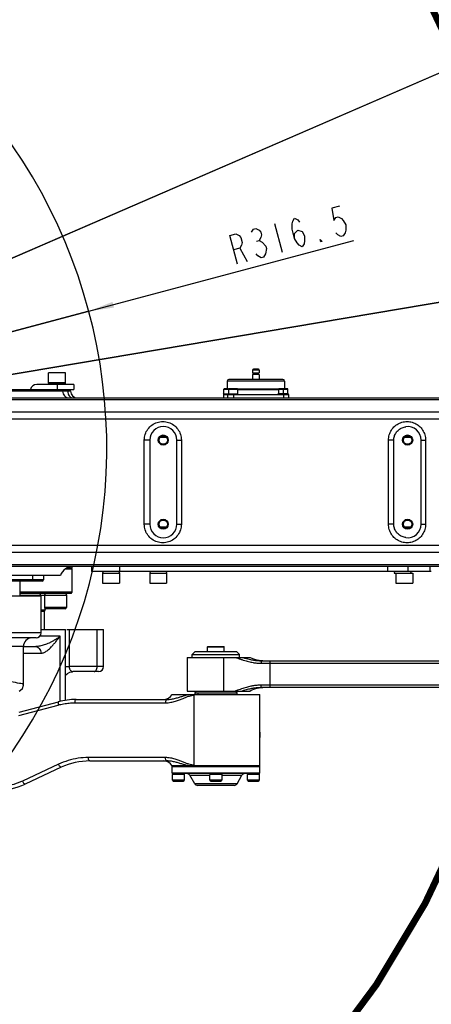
# Model space of a CAD drawing. Header units: millimetres. Extents: x 0 to 1189, y 0 to 841.
# Tile 45 of 88: x 635 to 684, y 100 to 217. Entities that reach past the tile are written whole.
import ezdxf

# ---------------------------------------------------------------- set-up
doc = ezdxf.new("R2010")
doc.units = ezdxf.units.MM
doc.header["$LTSCALE"] = 65.395
doc.layers.get('0').update_dxf_attribs({"linetype": 'CONTINUOUS'})
for name, color, linetype in [('02___PRT_ALL_AXES', 7, 'CONTINUOUS'), ('06___PRT_ALL_SURFS', 7, 'CONTINUOUS'), ('3_ALL_AXES', 7, 'CONTINUOUS'), ('7_ALL_FEATURES', 7, 'CONTINUOUS'), ('_BLACK_HOLE', 7, 'CONTINUOUS')]:
    doc.layers.add(name, color=color, linetype=linetype)
doc.styles.get("Standard").update_dxf_attribs({"font": 'txt', "width": 0.7})
doc.dimstyles.new('DIMSTYLE_6', dxfattribs={"dimtxt": 3.5, "dimasz": 3, "dimexe": 0.18, "dimexo": 0.0625, "dimgap": 0.09, "dimtad": 1, "dimlfac": 5, "dimdsep": 46, "dimtxsty": 'Standard', "dimblk": '_FILLED', "dimblk1": '_FILLED', "dimblk2": '_FILLED', "dimcen": 0.09, "dimclrt": 5, "dimadec": 0, "dimazin": 0, "dimtp": 0.01, "dimtm": 0.01, "dimtfac": 1, "dimtofl": 0, "dimtmove": 0, "dimatfit": 3, "dimldrblk": '_FILLED', "dimfxl": 1, "dimtolj": 1, "dimarcsym": 0})

# ---------------------------------------------------------------- blocks, each defined once
blk = doc.blocks.new('_FILLED')
at = {"color": 0, "linetype": 'ByBlock'}
blk.add_solid([(0, 0), (-1, 0.117), (-1, -0.117)], dxfattribs=at)
blk = doc.blocks.new('*D16')
at = {"color": 2, "linetype": 'Continuous'}
for p, q in [((582.52, 166.15), (995.79, 236.05)), ((941.43, 226.85), (582.52, 166.15)), ((941.43, 226.85), (941.43, 226.85))]:
    blk.add_line(p, q, dxfattribs=at)
at = {"color": 2, "linetype": 'Continuous', "xscale": 3, "yscale": 3, "zscale": 3, "rotation": 189.5995147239}
blk.add_blockref('_FILLED', (941.43, 226.85), dxfattribs=at)
blk = doc.blocks.new('*D19')
at = {"color": 2, "linetype": 'Continuous'}
for p, q in [((582.52, 166.15), (675.15, 190.84)), ((643.69, 182.45), (582.52, 166.15)), ((643.69, 182.45), (643.69, 182.45))]:
    blk.add_line(p, q, dxfattribs=at)
at = {"color": 2, "linetype": 'Continuous', "xscale": 3, "yscale": 3, "zscale": 3, "rotation": 194.9212372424}
blk.add_blockref('_FILLED', (643.69, 182.45), dxfattribs=at)
blk = doc.blocks.new('*D20')
at = {"color": 2, "linetype": 'Continuous'}
for p, q in [((582.52, 166.15), (763.16, 244.53)), ((687.65, 211.77), (582.52, 166.15)), ((687.65, 211.77), (687.65, 211.77))]:
    blk.add_line(p, q, dxfattribs=at)
at = {"color": 2, "linetype": 'Continuous', "xscale": 3, "yscale": 3, "zscale": 3, "rotation": 203.4559086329}
blk.add_blockref('_FILLED', (687.65, 211.77), dxfattribs=at)

msp = doc.modelspace()

# ---------------------------------------------------------------- linework, layer by layer
at = {"color": 5, "linetype": 'Continuous'}
for p, q in [((665.7403, 192.8566), (666.6415, 189.4746)), ((663.6005, 190.7771), (663.8963, 190.856)), ((661.6041, 189.9433), (662.4986, 188.3706))]:
    msp.add_line(p, q, dxfattribs=at)
at = {"color": 7, "linetype": 'Continuous'}
for p, q in [((663.1223, 175.4533), (663.1223, 175.1533)), ((663.8223, 175.5533), (663.2223, 175.5533)), ((663.9223, 175.4533), (663.9223, 175.1533)), ((666.7222, 174.3533), (660.3223, 174.3533)), ((663.1223, 175.1533), (663.9223, 175.1533)), ((663.1223, 174.9533), (663.1223, 174.3533)), ((663.9223, 174.9533), (663.1223, 174.9533)), ((663.2223, 174.9533), (663.2223, 175.1533)), ((663.8223, 174.9533), (663.8223, 175.1533)), ((663.9223, 174.9533), (663.9223, 174.3533)), ((596.0304, 173.1533), (641.9223, 173.1533)), ((639.9223, 173.7533), (637.5223, 173.7533)), ((641.9223, 173.7533), (641.9223, 173.1533)), ((659.7222, 172.6627), (659.7222, 173.1783)), ((660.1223, 173.2533), (659.7972, 173.2533)), ((660.1223, 174.1533), (660.1223, 173.2533)), ((660.2223, 173.1533), (660.2451, 173.1533)), ((660.2452, 173.1783), (660.2452, 172.6627)), ((661.2702, 173.2533), (660.3202, 173.2533)), ((661.3452, 173.1783), (661.3452, 172.6627)), ((661.3452, 173.1533), (666.2223, 173.1533)), ((666.2223, 172.6627), (666.2223, 173.1783)), ((667.2473, 173.2533), (666.2973, 173.2533)), ((666.9223, 174.1533), (666.9223, 173.2533)), ((667.3223, 172.6627), (667.3223, 173.1783)), ((583.5292, 172.1533), (740.7563, 172.1532)), ((659.6722, 172.5533), (659.6722, 172.1533)), ((659.6723, 172.5533), (667.3723, 172.5533)), ((667.3723, 172.5533), (667.3723, 172.1533)), ((650.9223, 167.1533), (650.9223, 157.1533)), ((654.1223, 157.1533), (654.1223, 167.1533)), ((679.879, 157.1537), (679.879, 167.1528)), ((683.1223, 157.1533), (683.1223, 167.1533)), ((738.1172, 152.1533), (597.0366, 152.1533)), ((641.7223, 151.9533), (641.7223, 152.1533)), ((644.0627, 151.5533), (644.0627, 152.1533)), ((640.3221, 151.0533), (598.7226, 151.0533)), ((641.7223, 151.8333), (640.8878, 151.8333)), ((641.7222, 151.9533), (641.1086, 151.9533)), ((641.6023, 151.9533), (641.7223, 151.8333)), ((684.3308, 151.5533), (644.0627, 151.5533)), ((638.1623, 150.4133), (634.5502, 150.4133)), ((620.3223, 148.6533), (638.0219, 148.6533)), ((641.7223, 149.0733), (635.5223, 149.0733)), ((641.6023, 148.9533), (635.5223, 148.9533)), ((641.6023, 148.9533), (641.7223, 149.0733)), ((640.8665, 147.1133), (638.5864, 147.1133)), ((638.0223, 144.6533), (640.9221, 144.6533)), ((641.0689, 144.6533), (645.4496, 144.6533)), ((645.4496, 140.2533), (645.4496, 144.6533)), ((637.4224, 143.6533), (601.6207, 143.6533)), ((635.9223, 142.6533), (637.2431, 142.6533)), ((655.3651, 141.3533), (662.8216, 141.3533)), ((664.12, 140.9533), (809.4101, 140.9533)), ((644.8495, 139.6533), (641.8077, 139.6533)), ((635.9223, 138.0402), (635.9223, 138.0401)), ((635.4324, 137.3476), (635.5889, 137.4393)), ((653.5653, 136.9533), (663.965, 136.9533)), ((655.3651, 137.3533), (662.8216, 137.3533)), ((656.3806, 137.3533), (656.2651, 137.1533)), ((656.2651, 137.1533), (661.2651, 137.1533)), ((661.1496, 137.3533), (661.2651, 137.1533)), ((663.9651, 128.4533), (663.9651, 136.9533)), ((809.4102, 137.7533), (664.12, 137.7533)), ((635.4192, 134.8259), (640.1022, 136.0807)), ((642.1728, 136.3533), (652.9681, 136.3533)), ((652.9681, 136.3533), (652.9683, 136.3533)), ((643.8016, 129.0533), (652.9682, 129.0533)), ((652.9683, 129.0533), (652.9681, 129.0533)), ((640.4205, 128.3036), (636.1298, 126.3029)), ((653.6251, 127.5533), (653.5651, 127.6133)), ((663.9651, 127.6133), (653.5651, 127.6133)), ((663.965, 128.4533), (653.5653, 128.4533)), ((653.6151, 126.7533), (653.6151, 127.4533)), ((655.0151, 127.4533), (653.6151, 127.4533)), ((663.9051, 127.5533), (653.6251, 127.5533)), ((655.0151, 127.4533), (655.0151, 126.7533)), ((658.0651, 126.7533), (658.0651, 127.4533)), ((659.4651, 127.4533), (658.0651, 127.4533)), ((659.4651, 127.4533), (659.4651, 126.7533)), ((662.5151, 126.7533), (662.5151, 127.4533)), ((663.9151, 127.4533), (662.5151, 127.4533)), ((663.9051, 127.5533), (663.9651, 127.6133)), ((663.9151, 127.4533), (663.9151, 126.7533)), ((653.7151, 126.6533), (654.9151, 126.6533)), ((658.1651, 126.6533), (659.3651, 126.6533)), ((662.6151, 126.6533), (663.8151, 126.6533)), ((660.9342, 126.1533), (656.5961, 126.1533))]:
    msp.add_line(p, q, dxfattribs=at)
at = {"color": 9, "linetype": 'Continuous'}
for p, q in [((663.9223, 175.4533), (663.1223, 175.4533)), ((639.9223, 173.7533), (639.9223, 173.1533)), ((640.578, 173.1533), (640.578, 172.9533)), ((641.1867, 173.1533), (641.1867, 172.9533)), ((659.7222, 173.1783), (660.1576, 173.1783)), ((666.9223, 174.1533), (660.1223, 174.1533)), ((660.1223, 173.2533), (660.3202, 173.2533)), ((660.2452, 173.1783), (661.3452, 173.1783)), ((661.2702, 173.2533), (666.2973, 173.2533)), ((666.2223, 173.1783), (667.3223, 173.1783)), ((666.7723, 172.6533), (666.7723, 173.2533)), ((597.0365, 171.9853), (746.8586, 171.9853)), ((641.5223, 172.9533), (597.0912, 172.9533)), ((659.6745, 172.5533), (659.6745, 172.1533)), ((660.1974, 172.1533), (660.1974, 172.5533)), ((660.8475, 172.5533), (660.8475, 172.1533)), ((666.8246, 172.1533), (666.8246, 172.5533)), ((749.6746, 170.4501), (598.2408, 170.4501)), ((750.2786, 169.6181), (598.4736, 169.6181)), ((652.1826, 167.4966), (652.8619, 167.4966)), ((681.183, 167.497), (681.8615, 167.497)), ((650.2712, 157.1533), (650.2712, 167.1533)), ((650.9223, 167.1533), (650.2712, 167.1533)), ((654.1223, 167.1533), (654.6686, 167.1533)), ((654.6686, 167.1533), (654.6686, 157.1533)), ((679.879, 167.1528), (679.2538, 167.1526)), ((679.2538, 157.1539), (679.2538, 167.1525)), ((683.1223, 167.1533), (683.6512, 167.1533)), ((683.6512, 167.1533), (683.6512, 157.1533)), ((650.9223, 157.1533), (650.2712, 157.1533)), ((652.8619, 156.8099), (652.1827, 156.8099)), ((654.1223, 157.1533), (654.6686, 157.1533)), ((679.879, 157.1537), (679.2538, 157.1539)), ((681.8616, 156.8095), (681.183, 156.8095)), ((683.1223, 157.1533), (683.6512, 157.1533)), ((598.4736, 154.6884), (676.583, 154.6884)), ((676.583, 154.6884), (738.6913, 154.6881)), ((598.2408, 153.8563), (738.6135, 153.8562)), ((681.4218, 152.3212), (597.0366, 152.3212)), ((647.3648, 151.5533), (647.3648, 152.1533)), ((679.1919, 151.5533), (679.1919, 152.1533)), ((738.2141, 152.3214), (681.4218, 152.3212)), ((681.5754, 151.5533), (681.5754, 152.1533)), ((684.2144, 151.5533), (684.2144, 152.1533)), ((638.3223, 150.5733), (634.3902, 150.5733)), ((637.9419, 148.7533), (638.4325, 148.7533)), ((641.0265, 147.2733), (638.4265, 147.2733)), ((638.0223, 144.2533), (601.0223, 144.2533)), ((640.2797, 143.8533), (637.8628, 143.8533)), ((640.2798, 136.1201), (640.2797, 143.8533)), ((641.3519, 144.6533), (641.3519, 140.2533)), ((644.6663, 140.2533), (644.6663, 144.6533)), ((635.9223, 142.6533), (601.5884, 142.6533)), ((635.9223, 141.8533), (638.0191, 141.8533)), ((659.699, 137.3533), (659.699, 141.3533)), ((664.1358, 140.6533), (809.3944, 140.6533)), ((665.1924, 137.7533), (665.1924, 140.9533)), ((640.9223, 140.2533), (641.3519, 140.2533)), ((645.4496, 140.2533), (641.3519, 140.2533)), ((809.3944, 138.0533), (664.1358, 138.0533)), ((656.2081, 128.5523), (656.2081, 136.8543)), ((661.1395, 137.384), (661.0441, 137.3533)), ((635.3911, 134.4395), (640.0596, 135.6943)), ((642.0205, 135.9533), (652.7823, 135.9533)), ((640.1053, 128.6662), (635.8277, 126.6653)), ((652.7823, 129.4533), (643.6442, 129.4533)), ((655.0151, 126.7533), (653.6151, 126.7533)), ((655.6723, 127.3533), (658.0651, 127.3533)), ((661.2806, 126.3533), (656.2496, 126.3533)), ((659.4651, 126.7533), (658.0651, 126.7533)), ((659.4651, 127.3533), (661.8579, 127.3533)), ((663.9151, 126.7533), (662.5151, 126.7533))]:
    msp.add_line(p, q, dxfattribs=at)
at = {"color": 2, "linetype": 'Continuous', "const_width": 0.8}
msp.add_lwpolyline([(467.9223, 166.1533, 1), (697.1223, 166.1533, 1)], format="xyb", close=True, dxfattribs=at)
at = {"color": 5, "linetype": 'Continuous'}
for points in [[(673.4343, 194.9068), (672.5466, 194.6703), (672.7741, 193.2217), (672.9949, 193.5824), (673.2908, 193.6612), (673.6618, 193.4583), (673.8849, 193.2159), (674.1831, 192.6916), (674.1853, 192.0885), (674.1124, 191.7673), (673.8917, 191.4066), (673.5957, 191.3277), (673.2247, 191.5307), (673.0016, 191.7731)], [(668.1166, 191.0751), (668.1144, 191.6782), (668.4832, 192.0783), (669.0022, 191.9147), (669.3003, 191.3905), (669.3026, 190.7874), (669.2297, 190.4661), (669.0089, 190.1054), (668.6379, 190.3084), (668.4148, 190.5508), (668.1166, 191.0751), (667.8162, 192.2024), (667.814, 192.8055), (667.8869, 193.1267), (668.1077, 193.4874), (668.4787, 193.2845), (668.7018, 193.042)], [(663.0042, 191.8256), (663.2249, 192.1863), (663.5209, 192.2651), (663.8919, 192.0622), (664.1149, 191.8198), (664.19, 191.5379), (664.1172, 191.2167), (663.8963, 190.856), (664.2674, 190.653)], [(661.3148, 188.0552), (660.4137, 191.4371), (661.1535, 191.6343), (661.5245, 191.4313), (661.7476, 191.1889), (661.8977, 190.6252), (661.8249, 190.304), (661.6041, 189.9433), (660.8643, 189.7462)], [(664.2674, 190.653), (664.7136, 190.1682), (664.7886, 189.8864)], [(671.3763, 190.7363), (671.2283, 190.6969), (671.1532, 190.9787), (671.3763, 190.7363)], [(664.7886, 189.8864), (664.6429, 189.2439), (664.4221, 188.8832), (664.1262, 188.8043), (663.7551, 189.0073), (663.5321, 189.2497)]]:
    msp.add_lwpolyline(points, dxfattribs=at)
at = {"color": 7, "linetype": 'Continuous'}
for points in [[(640.9223, 139.2171), (640.9504, 139.2591), (641.1502, 139.4435), (641.4279, 139.588), (641.7648, 139.6524), (641.8079, 139.6533)], [(635.5889, 137.4393), (635.8059, 137.6581), (635.9222, 138.04)]]:
    msp.add_lwpolyline(points, dxfattribs=at)
for centre, radius in [((652.5223, 167.1533), 0.6), ((652.5223, 167.1533), 0.5), ((681.5223, 167.1533), 0.6), ((681.5223, 167.1533), 0.5), ((652.5223, 157.1533), 0.6), ((652.5223, 157.1533), 0.5), ((681.5223, 157.1533), 0.6), ((681.5223, 157.1533), 0.5)]:
    msp.add_circle(centre, radius, dxfattribs=at)
at = {"color": 2, "linetype": 'Continuous'}
msp.add_arc((582.5223, 166.1533), 63.3, 282.12633, 48.550533, dxfattribs=at)
at = {"color": 7, "linetype": 'Continuous'}
for centre, radius, start, end in [((663.2223, 175.4533), 0.1, 90, 180), ((663.8223, 175.4533), 0.1, 0, 90), ((660.3223, 174.1533), 0.2, 90, 180), ((666.7223, 174.1533), 0.2, 0, 90), ((637.5223, 172.9533), 0.8, 90, 165.463277), ((659.7972, 173.1783), 0.075, 90, 180), ((660.2223, 173.2533), 0.1, 180, 270), ((660.3202, 173.1783), 0.075, 90, 180), ((661.2702, 173.1783), 0.075, 0, 90), ((666.2973, 173.1783), 0.075, 90, 180), ((667.2473, 173.1783), 0.075, 0, 90), ((642.3223, 172.9533), 0.8, 180, 269.99597), ((652.5223, 167.1533), 1.6, 0, 180), ((681.5223, 167.1533), 1.6, 0, 96.975223), ((652.5223, 157.1533), 1.6, 180, 360), ((681.5223, 157.1533), 1.6, 263.02478, 360), ((641.8421, 150.5533), 1.6, 90.000326, 161.790043), ((636.8302, 150.5733), 0.16, 270, 360), ((638.1623, 150.5733), 0.16, 270, 360), ((638.5865, 147.2733), 0.16, 180, 270), ((640.8665, 147.2733), 0.16, 270, 360), ((637.4223, 144.2533), 0.6, 270, 360), ((636.9223, 142.6533), 1, 90, 180), ((664.5651, 144.9533), 4, 244.158067, 270), ((644.8496, 140.2533), 0.6, 270, 360), ((652.5259, 137.5533), 1.2, 270, 330), ((664.5651, 133.7533), 4, 90, 115.841933), ((642.1728, 128.3533), 8, 89.999873, 105.000133), ((643.8016, 121.0533), 8, 89.998732, 115.001561), ((652.5259, 127.8533), 1.2, 30, 90), ((655.3259, 127.1533), 0.4, 30, 90), ((662.2043, 127.1533), 0.4, 90, 150), ((632.7487, 133.5533), 8, 269.998515, 295.000498), ((653.7151, 126.7533), 0.1, 180, 270), ((654.9151, 126.7533), 0.1, 270, 360), ((656.5961, 126.5533), 0.4, 210, 270), ((658.1651, 126.7533), 0.1, 180, 270), ((659.3651, 126.7533), 0.1, 270, 360), ((660.9342, 126.5533), 0.4, 270, 330), ((662.6151, 126.7533), 0.1, 180, 270), ((663.8151, 126.7533), 0.1, 270, 360)]:
    msp.add_arc(centre, radius, start, end, dxfattribs=at)
at = {"color": 9, "linetype": 'Continuous'}
for points, start_tangent, end_tangent in [([(640.578, 172.9533), (640.6385, 172.6471), (640.8107, 172.3876), (641.0685, 172.2142), (641.2656, 172.1606)], (0, -1), (0.99065835, -0.13636728)), ([(641.1867, 172.9533), (641.2349, 172.6471), (641.3719, 172.3876), (641.577, 172.2142)], (0, -1), (0.88718932, -0.46140559)), ([(641.577, 172.2142), (641.819, 172.1533)], (0.88718932, -0.46140559), (1, 0)), ([(650.2712, 167.1533), (650.3778, 167.8299), (650.6894, 168.4439), (651.1752, 168.9313), (651.7886, 169.2449), (652.4696, 169.3532), (653.1505, 169.2452), (653.7642, 168.9316), (654.2501, 168.4443), (654.5617, 167.8308), (654.6686, 167.1533)], (-0.00037344, 0.99999993), (-0.0004882, -0.99999988)), ([(679.2538, 167.1525), (679.343, 167.7732), (679.6028, 168.3425), (680.0119, 168.8151), (680.5378, 169.1538), (681.1388, 169.3307), (681.7657, 169.3308), (682.3668, 169.154), (682.8929, 168.8154), (683.302, 168.3427), (683.5618, 167.7738), (683.6512, 167.1533)], (-0.00057612, 0.99999983), (-0.00029979, -0.99999996)), ([(654.6686, 157.1533), (654.5621, 156.4768), (654.2505, 155.8628), (653.7647, 155.3753), (653.1513, 155.0616), (652.4703, 154.9533), (651.7895, 155.0613), (651.1758, 155.3748), (650.6898, 155.8621), (650.3782, 156.4756), (650.2712, 157.1533)], (0.00038793, -0.99999992), (0.00046904, 0.99999989)), ([(683.6512, 157.1533), (683.5618, 156.5327), (683.302, 155.9637), (682.8929, 155.4911), (682.3668, 155.1525), (681.7656, 154.9757), (681.1387, 154.9758), (680.5377, 155.1528), (680.0118, 155.4915), (679.6028, 155.9641), (679.343, 156.5334), (679.2538, 157.1539)], (0.00030393, -0.99999995), (0.00056307, 0.99999984)), ([(637.2431, 142.6533), (637.4525, 142.661), (637.6782, 142.6851), (637.9185, 142.7271), (638.1722, 142.7879), (638.4387, 142.8687), (638.7172, 142.9704), (639.0067, 143.0942), (639.308, 143.242), (639.6219, 143.4166), (639.9471, 143.6201), (640.2797, 143.8533)], (1, -0.00000217), (0.80384943, 0.59483283)), ([(638.0191, 141.8533), (638.1563, 141.8661), (638.3052, 141.9064), (638.4654, 141.9763), (638.6367, 142.0777), (638.8199, 142.2123), (639.0158, 142.3818), (639.2256, 142.5881), (639.4524, 142.8344), (639.7007, 143.1254), (639.9749, 143.4647), (640.2797, 143.8533)], (1, -0.00001207), (0.61528118, 0.78830772)), ([(637.2431, 142.6533), (637.5401, 142.5924), (637.7918, 142.4189), (637.96, 142.1594), (638.0191, 141.8533)], (1, 0), (-0.00000003, -1)), ([(661.0441, 141.3533), (661.3563, 141.2505), (661.6871, 141.1388), (662.023, 141.0289), (662.3486, 140.9305), (662.6507, 140.8494), (662.9251, 140.7863), (663.174, 140.7386), (663.4007, 140.7038), (663.6073, 140.6797), (663.7964, 140.6643), (663.9714, 140.6559), (664.1358, 140.6533)], (0.95282595, -0.30351723), (1, 0.00000058)), ([(661.9056, 141.3533), (662.2535, 141.2501), (662.5777, 141.163), (662.8697, 141.0949), (663.1317, 141.0437), (663.3681, 141.0066), (663.5817, 140.981), (663.7755, 140.9648), (663.9536, 140.956), (664.12, 140.9533)], (0.95606222, -0.29316383), (1, 0.00000014)), ([(664.12, 140.9533), (664.1337, 140.8033), (664.1358, 140.6533)], (1, 0), (0, -1)), ([(603.2464, 138.1749), (603.898, 138.3744), (605.0881, 138.5623), (606.7833, 138.7329), (608.9242, 138.8796), (611.4152, 138.9963), (614.1838, 139.0802), (617.1337, 139.1283), (620.1661, 139.1392), (623.1757, 139.1124), (626.0612, 139.0489), (628.7214, 138.9508), (631.0684, 138.8213), (633.0203, 138.6649), (634.5088, 138.4868), (635.4814, 138.2933), (635.9046, 138.0909), (635.8973, 138.0478)], (0.87938205, 0.4761168), (-0.29248244, -0.95627089)), ([(641.3519, 140.2533), (641.3654, 140.1205), (641.4082, 139.9854), (641.4808, 139.8584), (641.5793, 139.7515), (641.8077, 139.6533)], (-0.00062853, -0.9999998), (0.99999998, -0.00019217)), ([(644.3137, 139.6533), (644.4486, 139.6989)], (1, 0), (0.82419319, 0.56630874)), ([(644.4486, 139.6989), (644.563, 139.829), (644.6395, 140.0237), (644.6663, 140.2533)], (0.82419319, 0.56630874), (0, 1)), ([(664.1358, 138.0533), (663.9812, 138.051), (663.8163, 138.0435), (663.6388, 138.0298), (663.4474, 138.0088), (663.2411, 137.9791), (663.019, 137.9394), (662.7804, 137.8883), (662.5236, 137.8243), (662.2467, 137.7464), (661.9521, 137.655), (661.6465, 137.5541), (661.34, 137.4506), (661.1395, 137.384)], (-1, 0.00000079), (-0.95068135, -0.31016926)), ([(664.12, 137.7533), (664.1337, 137.9033), (664.1358, 138.0533)], (1, 0), (0, 1)), ([(652.9683, 136.3533), (653.5037, 136.3993), (653.9921, 136.5022), (654.4345, 136.626), (654.8411, 136.7506), (655.2197, 136.8633), (655.5766, 136.9533)], (1, 0.00008243), (0.97748236, 0.21101714)), ([(655.6222, 136.7616), (655.9121, 136.829), (656.2081, 136.8543)], (0.96021312, 0.27926827), (0.99999993, 0.00037013)), ([(664.12, 137.7533), (663.9672, 137.751), (663.8036, 137.7435), (663.6268, 137.7299), (663.4353, 137.7088), (663.2279, 137.679), (663.0034, 137.639), (662.7609, 137.5876), (662.4975, 137.523), (662.2113, 137.4444), (661.9056, 137.3533)], (-1, 0.00000019), (-0.95606419, -0.29315741)), ([(640.1022, 136.0807), (640.0498, 136.0175), (640.0343, 135.8776), (640.0596, 135.6943)], (-0.96592674, -0.25881564), (0.2261487, -0.97409279)), ([(640.0596, 135.6943), (640.7019, 135.8373), (641.3578, 135.9241), (642.0205, 135.9533)], (0.96572704, 0.25955978), (1, 0.00001326)), ([(642.1728, 136.3533), (642.0651, 136.2361), (642.032, 136.1063), (642.0205, 135.9533)], (-1, 0), (0, -1)), ([(652.7823, 135.9533), (653.4128, 136.0144), (653.9643, 136.1516), (654.4428, 136.3164), (654.8653, 136.4825), (655.2448, 136.6326), (655.592, 136.7526), (655.6222, 136.7616)], (1, 0.00001582), (0.96021312, 0.27926827)), ([(652.9683, 136.3533), (652.8971, 136.3228), (652.8368, 136.2361), (652.7964, 136.1063), (652.7823, 135.9533)], (-1, 0), (0.00000027, -1)), ([(643.6442, 129.4533), (642.4212, 129.3632), (641.2302, 129.0966), (640.1053, 128.6662)], (-1, -0.00004468), (-0.90582469, -0.42365272)), ([(640.4207, 128.3037), (640.2691, 128.3875), (640.1807, 128.5128), (640.1053, 128.6662)], (-0.90630778, -0.42261828), (-0.37451496, 0.92722087)), ([(643.8016, 129.0533), (643.6903, 129.1704), (643.6562, 129.3002), (643.6442, 129.4533)], (-1, 0), (-0.00000004, 1)), ([(656.2081, 128.5523), (655.8979, 128.5799), (655.5652, 128.6621), (655.207, 128.7884), (654.8194, 128.9425), (654.3948, 129.1081), (653.922, 129.2677), (653.3846, 129.3972), (652.7823, 129.4533)], (-0.99999986, 0.00053629), (-1, 0.00002008)), ([(652.9683, 129.0533), (652.8971, 129.0837), (652.8367, 129.1704), (652.7964, 129.3002), (652.7823, 129.4533)], (-1, 0), (0, 1)), ([(655.5766, 128.4533), (655.2058, 128.5472), (654.8167, 128.6634), (654.4057, 128.7892), (653.9658, 128.9109), (653.4859, 129.0101), (652.9683, 129.0533)], (-0.97748312, 0.21101364), (-1, 0.00006657)), ([(635.8277, 126.6653), (634.8003, 126.273), (633.7231, 126.0334), (632.6258, 125.9533)], (-0.90582206, -0.42365835), (-1, -0.00005419)), ([(636.1297, 126.3028), (635.9882, 126.3888), (635.9027, 126.5134), (635.8277, 126.6653)], (-0.90630768, -0.42261848), (-0.38315092, 0.92368575))]:
    msp.add_spline(points, degree=3, dxfattribs=dict(at, start_tangent=start_tangent, end_tangent=end_tangent))
at = {"color": 7, "linetype": 'Continuous'}
for points, start_tangent, end_tangent in [([(679.879, 167.1528), (679.9447, 167.5994), (680.1474, 168.0266), (680.4712, 168.3797), (680.8731, 168.6204), (681.328, 168.7414)], (-0.00061681, 0.99999981), (0.99263097, 0.12117652)), ([(681.328, 155.5651), (680.8728, 155.6863), (680.4708, 155.9271), (680.1474, 156.2798), (679.9448, 156.7066), (679.879, 157.1537)], (-0.99262985, 0.12118571), (0.00060166, 0.99999982)), ([(656.7129, 136.9533), (656.4635, 136.9175), (656.2081, 136.8543)], (-0.9999941, -0.00343652), (-0.95098072, -0.30925017)), ([(663.9756, 132.468), (663.9977, 132.1535), (663.9756, 131.8384)], (0.14056119, -0.99007199), (-0.1406342, -0.99006163)), ([(656.2081, 128.5523), (656.3574, 128.5106), (656.5232, 128.4799), (656.7074, 128.4533)], (0.95093887, -0.30937883), (0.99999379, -0.00352385))]:
    msp.add_spline(points, degree=3, dxfattribs=dict(at, start_tangent=start_tangent, end_tangent=end_tangent))
at = {"layer": '02___PRT_ALL_AXES', "color": 7, "linetype": 'Continuous'}
for p, q in [((638.9223, 173.9454), (638.9494, 173.9533)), ((638.9777, 173.7533), (638.9223, 173.9454)), ((638.9223, 173.9454), (640.9223, 173.9454)), ((640.8669, 173.7533), (640.9223, 173.9454)), ((640.9223, 173.9454), (640.8951, 173.9533)), ((641.5223, 172.9533), (641.5223, 173.1533)), ((659.6722, 172.6504), (659.7222, 172.6627)), ((659.6961, 172.5533), (659.6722, 172.6504)), ((659.6722, 172.6504), (661.3952, 172.6504)), ((660.1952, 172.6504), (660.2452, 172.6627)), ((660.219, 172.5533), (660.1952, 172.6504)), ((661.3952, 172.6504), (661.3452, 172.6627)), ((661.3713, 172.5533), (661.3952, 172.6504)), ((666.1723, 172.6504), (666.2223, 172.6627)), ((666.1962, 172.5533), (666.1723, 172.6504)), ((667.3723, 172.6504), (666.1723, 172.6504)), ((667.3723, 172.6504), (667.3223, 172.6627)), ((667.3485, 172.5533), (667.3723, 172.6504)), ((636.9902, 151.0533), (636.9902, 150.5733)), ((638.3223, 151.0533), (638.3223, 150.5733)), ((641.7223, 149.0733), (641.7223, 151.8333)), ((645.3777, 151.5533), (645.3223, 151.3611)), ((645.3223, 151.3611), (645.3494, 151.3533)), ((645.3223, 151.3611), (647.3223, 151.3611)), ((647.2669, 151.5533), (647.3223, 151.3611)), ((647.3223, 151.3611), (647.2951, 151.3533)), ((650.9777, 151.5533), (650.9223, 151.3611)), ((650.9223, 151.3611), (650.9494, 151.3533)), ((650.9223, 151.3611), (652.9223, 151.3611)), ((652.8669, 151.5533), (652.9223, 151.3611)), ((652.9223, 151.3611), (652.8951, 151.3533)), ((679.9777, 151.5533), (679.9223, 151.3611)), ((679.9223, 151.3611), (680.1223, 151.3034)), ((679.9223, 151.3611), (681.9223, 151.3611)), ((681.8669, 151.5533), (681.9223, 151.3611)), ((681.9223, 151.3611), (681.8951, 151.3533)), ((635.5223, 148.7218), (637.9506, 148.7218)), ((637.9505, 148.7133), (635.5223, 148.7133)), ((637.8872, 148.9533), (637.9506, 148.7218)), ((637.9506, 148.7218), (637.9195, 148.7133)), ((637.9506, 148.7133), (637.9506, 148.6533)), ((638.0223, 144.2533), (638.0223, 148.6533)), ((638.4898, 148.9533), (638.4265, 148.7218)), ((638.4265, 148.7218), (638.4575, 148.7133)), ((638.4265, 148.7218), (641.0265, 148.7218)), ((638.4265, 148.7133), (638.4265, 147.2733)), ((641.0264, 148.7133), (638.4265, 148.7133)), ((640.9631, 148.9533), (641.0265, 148.7218)), ((641.0265, 148.7218), (640.9954, 148.7133)), ((641.0265, 148.7133), (641.0265, 147.2733)), ((638.5223, 146.9533), (638.0223, 146.9533)), ((638.4223, 146.7801), (638.0223, 146.7801)), ((638.4223, 146.7801), (638.5223, 146.9533)), ((638.4223, 144.6533), (638.4223, 146.7801)), ((638.5223, 146.9533), (638.5223, 147.1281)), ((640.9223, 136.2499), (640.9223, 144.6533)), ((635.9223, 138.0399), (635.9223, 142.6533)), ((655.9651, 141.6933), (656.3251, 142.0533)), ((655.9651, 141.3533), (655.9651, 141.6933)), ((655.9651, 141.6933), (661.5651, 141.6933)), ((656.3251, 142.0533), (661.2051, 142.0533)), ((661.5651, 141.6933), (661.2051, 142.0533)), ((661.5651, 141.3533), (661.5651, 141.6933)), ((655.3651, 141.3533), (655.3651, 137.3533)), ((656.2651, 137.1533), (656.2651, 136.9533)), ((661.2651, 137.1533), (661.2651, 136.9533)), ((653.5651, 127.6133), (653.5651, 128.4533)), ((653.5651, 128.4533), (663.9651, 128.4533)), ((663.9651, 128.3533), (653.5651, 128.3533)), ((653.6589, 127.5533), (653.6151, 127.4633)), ((653.6151, 127.4633), (655.0151, 127.4633)), ((653.6151, 127.4633), (653.6358, 127.4533)), ((654.9714, 127.5533), (655.0151, 127.4633)), ((655.0151, 127.4633), (654.9944, 127.4533)), ((658.1089, 127.5533), (658.0651, 127.4633)), ((658.0651, 127.4633), (659.4651, 127.4633)), ((658.0651, 127.4633), (658.0858, 127.4533)), ((659.4214, 127.5533), (659.4651, 127.4633)), ((659.4651, 127.4633), (659.4444, 127.4533)), ((662.5589, 127.5533), (662.5151, 127.4633)), ((662.5151, 127.4633), (663.9151, 127.4633)), ((662.5151, 127.4633), (662.5358, 127.4533)), ((663.8714, 127.5533), (663.9151, 127.4633)), ((663.9151, 127.4633), (663.8944, 127.4533)), ((663.9651, 127.6133), (663.9651, 128.4533)), ((656.2496, 126.3533), (655.6723, 127.3533)), ((661.2806, 126.3533), (661.8579, 127.3533))]:
    msp.add_line(p, q, dxfattribs=at)
at = {"layer": '06___PRT_ALL_SURFS', "color": 7, "linetype": 'Continuous'}
msp.add_line((641.9223, 173.7533), (639.9223, 173.7533), dxfattribs=at)
at = {"layer": '3_ALL_AXES', "color": 7, "linetype": 'Continuous'}
for p, q in [((638.9223, 173.9533), (638.9223, 175.1533)), ((640.9223, 175.1533), (638.9223, 175.1533)), ((640.9223, 173.9533), (640.9223, 175.1533)), ((640.9223, 173.9533), (638.9223, 173.9533)), ((645.3223, 151.3533), (645.3223, 150.1533)), ((645.3223, 151.3533), (647.3223, 151.3533)), ((647.3223, 151.3533), (647.3223, 150.1533)), ((650.9223, 151.3533), (650.9223, 150.1533)), ((650.9223, 151.3533), (652.9223, 151.3533)), ((652.9223, 151.3533), (652.9223, 150.1533)), ((680.1223, 151.3034), (680.1223, 150.1533)), ((681.1223, 151.3533), (682.1223, 151.3533)), ((682.1223, 151.3533), (682.1223, 150.1533)), ((645.3223, 150.1533), (647.3223, 150.1533)), ((650.9223, 150.1533), (652.9223, 150.1533)), ((680.1223, 150.1533), (682.1223, 150.1533)), ((657.7651, 142.0533), (657.7651, 142.6033)), ((659.7651, 142.0533), (659.7651, 142.6033))]:
    msp.add_line(p, q, dxfattribs=at)
at = {"layer": '7_ALL_FEATURES', "color": 7, "linetype": 'Continuous'}
for p, q in [((657.7651, 142.6033), (657.8151, 142.6533)), ((657.8151, 142.6533), (659.7151, 142.6533)), ((659.7651, 142.6033), (659.7151, 142.6533)), ((657.7651, 142.6033), (659.7651, 142.6033))]:
    msp.add_line(p, q, dxfattribs=at)
at = {"layer": '_BLACK_HOLE', "color": 7, "linetype": 'Continuous'}
msp.add_line((635.5223, 148.6533), (635.5223, 150.4133), dxfattribs=at)

# ---------------------------------------------------------------- dimensions: what is measured, and where the dimension line sits
at = {"color": 2, "linetype": 'Continuous'}
for mpoint, picture, middle in [((687.6525, 211.769), '*D20', (753.819, 241.4323)), ((941.4253, 226.854), '*D16', (983.5668, 234.8688)), ((643.6878, 182.4524), '*D19', (660.723, 187.8975))]:
    dim = msp.add_radius_dim(center=(582.5223, 166.1533), mpoint=mpoint, dimstyle='DIMSTYLE_6', dxfattribs=at)
    dim.commit()
    dim.dimension.update_dxf_attribs({"geometry": picture, "text_midpoint": middle, "dimtype": 164})

doc.saveas('drawing.dxf')
